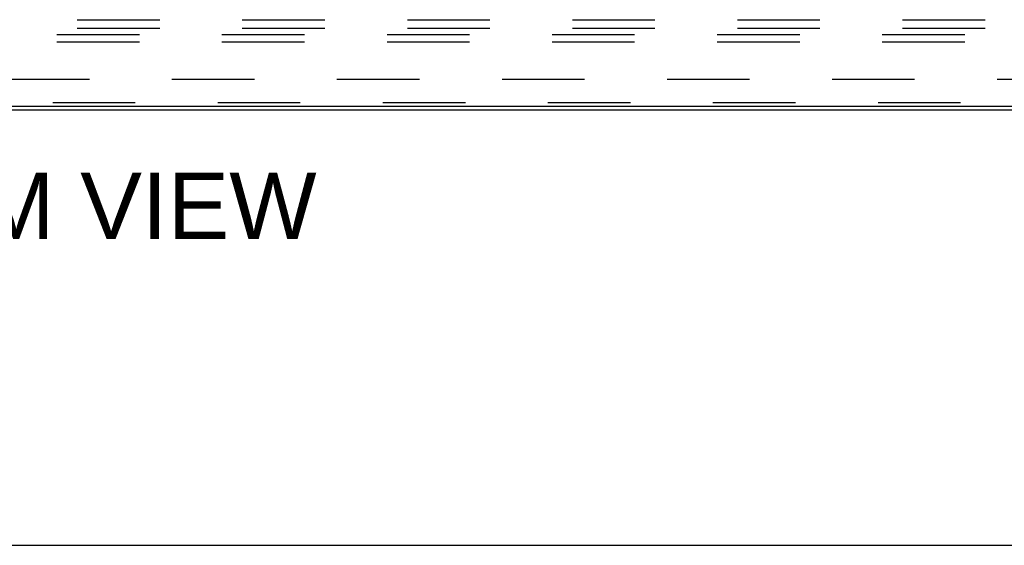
# Model space of a CAD drawing. Header units: inches. Extents: x 0 to 221, y 0 to 143.
# Tile 27 of 256: x 68 to 82, y 0 to 8. Entities that reach past the tile are written whole.
import ezdxf

# ---------------------------------------------------------------- set-up
doc = ezdxf.new("R2010")
doc.units = ezdxf.units.IN
doc.header["$LTSCALE"] = 12.142857
doc.header["$MEASUREMENT"] = 0
doc.linetypes.add('HIDDEN', pattern=[0.2, 0.1, -0.1])
doc.layers.get('0').update_dxf_attribs({"linetype": 'CONTINUOUS'})
for name, color, linetype in [('DEFAULT_2', 8, 'HIDDEN'), ('DIMENSIONS', 7, 'CONTINUOUS'), ('SUBPANEL', 7, 'CONTINUOUS')]:
    doc.layers.add(name, color=color, linetype=linetype)
doc.styles.get("Standard").update_dxf_attribs({"font": 'arial.ttf'})

msp = doc.modelspace()

# ---------------------------------------------------------------- linework, layer by layer
at = {"color": 7, "linetype": 'Continuous'}
for p, q in [((97.082, 6.46), (37.312, 6.46)), ((0, 0), (220.779, 0))]:
    msp.add_line(p, q, dxfattribs=at)
at = {"color": 3, "linetype": 'Continuous'}
msp.add_line((37.423, 6.408), (96.971, 6.408), dxfattribs=at)
at = {"layer": 'DEFAULT_2', "color": 8, "linetype": 'HIDDEN'}
for p, q in [((93.697, 7.512), (40.697, 7.512)), ((93.697, 7.408), (40.697, 7.408)), ((93.635, 6.512), (40.76, 6.512))]:
    msp.add_line(p, q, dxfattribs=at)
at = {"layer": 'SUBPANEL', "color": 8, "linetype": 'HIDDEN'}
for p, q in [((39.353, 7.737), (95.041, 7.737)), ((39.353, 7.612), (95.041, 7.612)), ((45.603, 6.862), (88.791, 6.862))]:
    msp.add_line(p, q, dxfattribs=at)

# ---------------------------------------------------------------- texts
at = {"layer": 'DIMENSIONS', "color": 2, "linetype": 'Continuous', "insert": (67.18, 5.483), "char_height": 0.97403, "width": 9.65336, "attachment_point": 2, "line_spacing_factor": 0.9}
msp.add_mtext('BOTTOM VIEW', dxfattribs=at)

doc.saveas('drawing.dxf')
